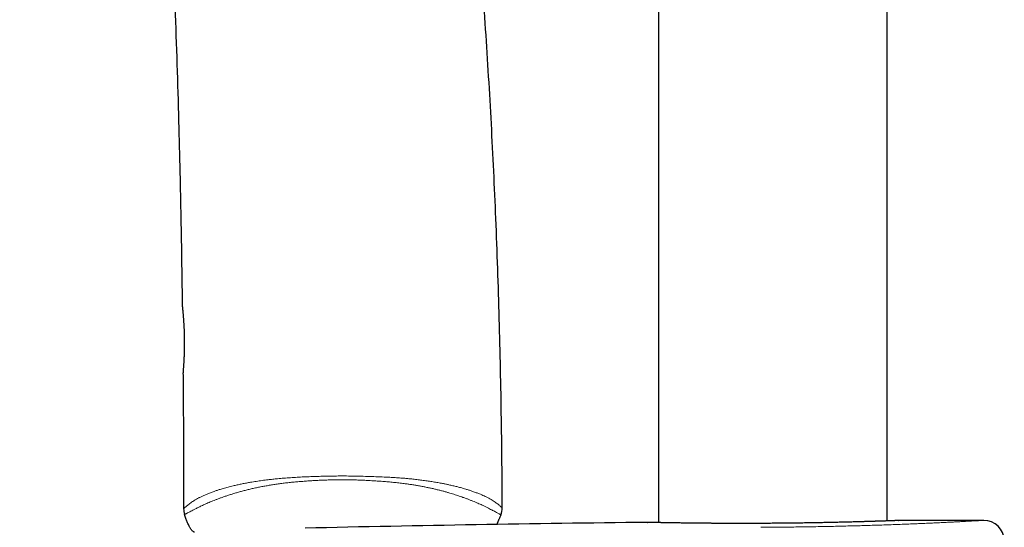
# Model space of a CAD drawing. Header units: millimetres. Extents: x 8 to 791, y 12 to 1717.
# Tile 148 of 256: x 86 to 163, y 1392 to 1431. Entities that reach past the tile are written whole.
import ezdxf

# ---------------------------------------------------------------- set-up
doc = ezdxf.new("R2010")
doc.units = ezdxf.units.MM

msp = doc.modelspace()

# ---------------------------------------------------------------- linework, layer by layer
at = {"color": 7, "linetype": 'Continuous', "lineweight": 30}
for p, q in [((135.704, 1684.945), (135.704, 1392.212)), ((153.504, 1392.343), (153.504, 1677.83)), ((123.153, 1392.139), (123.121, 1392.065)), ((134.824, 1392.23), (134.841, 1392.23)), ((154.363, 1392.373), (154.378, 1392.373))]:
    msp.add_line(p, q, dxfattribs=at)
for centre, radius, start, end in [((100.136, 1393.291), 1.4, 180.06531, 198.27362), ((122.134, 1393.357), 1.4, 337.54453, 0.18082), ((162.604, -1056.231), 2448.618, 90.65006, 91.273199), ((162.604, -1056.231), 2448.618, 90.037148, 90.192498), ((161.018, 1390.787), 1.6, 1.11087, 90.03715)]:
    msp.add_arc(centre, radius, start, end, dxfattribs=at)
for points, knots in [([(123.532, 1393.362), (123.528, 1394.365), (123.52, 1396.666), (123.476, 1400.267), (123.407, 1404.164), (123.311, 1408.064), (123.189, 1411.966), (123.045, 1415.794), (122.878, 1419.549), (122.692, 1423.231), (122.482, 1426.913), (122.248, 1430.595), (121.991, 1434.277), (121.71, 1437.958), (121.405, 1441.638), (121.076, 1445.317), (120.722, 1448.995), (120.347, 1452.649), (119.95, 1456.279), (119.531, 1459.885), (119.088, 1463.489), (118.609, 1467.185), (118.092, 1470.974), (117.533, 1474.855), (116.945, 1478.731), (116.329, 1482.603), (115.684, 1486.469), (115.023, 1490.257), (114.348, 1493.965), (113.66, 1497.595), (112.947, 1501.218), (112.207, 1504.836), (111.44, 1508.447), (110.648, 1512.052), (109.829, 1515.649), (108.983, 1519.239), (108.11, 1522.822), (107.215, 1526.375), (106.3, 1529.899), (105.363, 1533.394), (104.604, 1536.157), (104.149, 1537.753), (104.024, 1538.19)], [0, 0, 0, 0, 0.02053, 0.047102, 0.073695, 0.100306, 0.126934, 0.153579, 0.178714, 0.203861, 0.22902, 0.254189, 0.279366, 0.304552, 0.329745, 0.354944, 0.380149, 0.405358, 0.43012, 0.454885, 0.479652, 0.504421, 0.531168, 0.557915, 0.58466, 0.611404, 0.638145, 0.664881, 0.690087, 0.715287, 0.740482, 0.765672, 0.790856, 0.816032, 0.841202, 0.866364, 0.891519, 0.916665, 0.941353, 0.966034, 0.990705, 1, 1, 1, 1]), ([(85.973, 1529.801), (86.056, 1529.46), (86.392, 1528.084), (86.951, 1525.663), (87.651, 1522.54), (88.321, 1519.409), (88.966, 1516.271), (89.605, 1513.02), (90.235, 1509.658), (90.855, 1506.183), (91.446, 1502.701), (92.007, 1499.212), (92.54, 1495.717), (93.045, 1492.215), (93.524, 1488.708), (93.976, 1485.195), (94.403, 1481.677), (94.802, 1478.176), (95.175, 1474.692), (95.523, 1471.225), (95.849, 1467.754), (96.162, 1464.188), (96.46, 1460.526), (96.742, 1456.77), (97.001, 1453.011), (97.239, 1449.25), (97.456, 1445.488), (97.664, 1441.501), (97.86, 1437.29), (98.041, 1432.855), (98.198, 1428.421), (98.34, 1423.707), (98.464, 1418.715), (98.563, 1413.74), (98.607, 1410.523), (98.627, 1409.062)], [0, 0, 0, 0, 0.008646, 0.034944, 0.061254, 0.087575, 0.113909, 0.140256, 0.169254, 0.198268, 0.227299, 0.256347, 0.285411, 0.314492, 0.343589, 0.372701, 0.401827, 0.430968, 0.4596, 0.488244, 0.516897, 0.54556, 0.57652, 0.607488, 0.63846, 0.669434, 0.700409, 0.731382, 0.76788, 0.804368, 0.84084, 0.877294, 0.920658, 0.96398, 1, 1, 1, 1]), ([(98.629, 1409.062), (98.629, 1409.061), (98.629, 1409.059), (98.63, 1409.056), (98.63, 1409.053), (98.63, 1409.05), (98.63, 1409.049), (98.63, 1409.047), (98.631, 1409.043), (98.631, 1409.034), (98.633, 1409.015), (98.636, 1408.989), (98.639, 1408.957), (98.643, 1408.916), (98.647, 1408.878), (98.649, 1408.851), (98.65, 1408.842)], [0, 0, 0, 0, 0.00293, 0.008264, 0.013247, 0.020729, 0.036286, 0.06422, 0.126975, 0.257425, 0.397201, 0.532639, 0.666975, 0.80061, 0.933402, 1, 1, 1, 1]), ([(98.631, 1409.043), (98.631, 1409.043), (98.631, 1409.043), (98.631, 1409.037), (98.632, 1409.025), (98.634, 1409.005), (98.637, 1408.977), (98.641, 1408.941), (98.645, 1408.899), (98.65, 1408.849), (98.655, 1408.793), (98.661, 1408.73), (98.667, 1408.661), (98.674, 1408.585), (98.682, 1408.503), (98.689, 1408.416), (98.697, 1408.323), (98.705, 1408.224), (98.713, 1408.12), (98.721, 1408.012), (98.729, 1407.9), (98.737, 1407.783), (98.744, 1407.662), (98.751, 1407.538), (98.758, 1407.411), (98.764, 1407.282), (98.769, 1407.152), (98.773, 1407.02), (98.777, 1406.887), (98.78, 1406.752), (98.783, 1406.615), (98.785, 1406.476), (98.786, 1406.337), (98.786, 1406.198), (98.786, 1406.06), (98.785, 1405.923), (98.783, 1405.788), (98.781, 1405.656), (98.778, 1405.527), (98.775, 1405.402), (98.771, 1405.28), (98.766, 1405.161), (98.761, 1405.045), (98.756, 1404.932), (98.75, 1404.823), (98.744, 1404.718), (98.738, 1404.619), (98.733, 1404.525), (98.727, 1404.437), (98.721, 1404.354), (98.716, 1404.278), (98.711, 1404.207), (98.706, 1404.143), (98.702, 1404.086), (98.699, 1404.047), (98.697, 1404.02), (98.695, 1403.994), (98.692, 1403.962), (98.69, 1403.931), (98.688, 1403.908), (98.687, 1403.892), (98.686, 1403.885), (98.686, 1403.885), (98.686, 1403.884)], [0, 0, 0, 0, 0.00606, 0.017571, 0.033244, 0.050247, 0.067513, 0.084815, 0.102089, 0.119317, 0.136489, 0.153544, 0.170917, 0.188207, 0.205481, 0.222754, 0.240037, 0.257338, 0.274659, 0.291902, 0.3091, 0.326356, 0.343639, 0.36091, 0.378132, 0.39527, 0.412328, 0.429021, 0.445889, 0.462912, 0.480067, 0.497329, 0.514667, 0.532049, 0.549438, 0.566791, 0.584075, 0.60126, 0.61832, 0.635234, 0.652002, 0.668879, 0.686056, 0.703315, 0.720627, 0.737962, 0.755282, 0.772557, 0.789771, 0.807061, 0.824346, 0.841641, 0.858957, 0.876311, 0.893726, 0.898691, 0.907793, 0.92504, 0.942253, 0.959454, 0.976647, 0.993802, 1, 1, 1, 1]), ([(98.684, 1403.866), (98.687, 1403.552), (98.708, 1401.489), (98.727, 1397.963), (98.732, 1394.751), (98.735, 1393.289)], [0, 0, 0, 0, 0.089066, 0.585271, 1, 1, 1, 1]), ([(98.701, 1404.079), (98.701, 1404.071), (98.699, 1404.045), (98.696, 1404.008), (98.693, 1403.968), (98.69, 1403.937), (98.688, 1403.912), (98.687, 1403.894), (98.686, 1403.885), (98.686, 1403.883), (98.686, 1403.882), (98.686, 1403.881), (98.686, 1403.878), (98.686, 1403.874), (98.685, 1403.87), (98.685, 1403.867), (98.685, 1403.866)], [0, 0, 0, 0, 0.063466, 0.198836, 0.334701, 0.470857, 0.607133, 0.743485, 0.880415, 0.948361, 0.968593, 0.983708, 0.987366, 0.990551, 0.997674, 1, 1, 1, 1]), ([(99.577, 1391.475), (99.569, 1391.477), (99.543, 1391.484), (99.495, 1391.509), (99.436, 1391.551), (99.371, 1391.615), (99.306, 1391.697), (99.221, 1391.827), (99.122, 1392.014), (99.017, 1392.261), (98.91, 1392.545), (98.843, 1392.743), (98.807, 1392.852)], [0, 0, 0, 0, 0.015462, 0.049637, 0.098816, 0.149246, 0.219935, 0.291419, 0.437099, 0.612095, 0.787605, 1, 1, 1, 1]), ([(123.428, 1392.822), (123.404, 1392.762), (123.354, 1392.64), (123.306, 1392.517), (123.281, 1392.454)], [0, 0, 0, 0, 0.489625, 1, 1, 1, 1]), ([(123.154, 1392.139), (123.158, 1392.148), (123.165, 1392.166), (123.177, 1392.195), (123.187, 1392.221), (123.197, 1392.245), (123.205, 1392.266), (123.212, 1392.284), (123.218, 1392.298), (123.222, 1392.309), (123.226, 1392.319), (123.231, 1392.333), (123.238, 1392.35), (123.246, 1392.368), (123.255, 1392.389), (123.264, 1392.411), (123.274, 1392.434), (123.279, 1392.447), (123.282, 1392.454)], [0, 0, 0, 0, 0.13533, 0.248828, 0.340888, 0.396399, 0.441135, 0.476673, 0.491969, 0.506345, 0.520533, 0.535296, 0.56903, 0.61152, 0.664745, 0.754097, 0.865619, 1, 1, 1, 1]), ([(135.013, 1392.226), (134.997, 1392.226), (134.965, 1392.227), (134.926, 1392.228), (134.894, 1392.228), (134.869, 1392.229), (134.852, 1392.229), (134.843, 1392.23), (134.841, 1392.23), (134.841, 1392.23)], [0, 0, 0, 0, 0.146183, 0.292963, 0.439178, 0.584173, 0.729914, 0.876015, 1, 1, 1, 1]), ([(154.36, 1392.373), (154.36, 1392.373), (154.359, 1392.373), (154.354, 1392.373), (154.341, 1392.372), (154.321, 1392.372), (154.293, 1392.371), (154.257, 1392.369), (154.215, 1392.368), (154.165, 1392.366), (154.107, 1392.364), (154.042, 1392.361), (153.97, 1392.359), (153.891, 1392.356), (153.805, 1392.353), (153.712, 1392.35), (153.613, 1392.346), (153.506, 1392.343), (153.393, 1392.339), (153.273, 1392.335), (153.147, 1392.331), (153.014, 1392.326), (152.875, 1392.322), (152.73, 1392.317), (152.577, 1392.312), (152.419, 1392.307), (152.255, 1392.302), (152.086, 1392.297), (151.91, 1392.292), (151.729, 1392.286), (151.542, 1392.281), (151.35, 1392.276), (151.154, 1392.27), (150.953, 1392.265), (150.748, 1392.259), (150.537, 1392.254), (150.322, 1392.249), (150.101, 1392.243), (149.876, 1392.238), (149.647, 1392.233), (149.415, 1392.228), (149.18, 1392.222), (148.942, 1392.218), (148.701, 1392.213), (148.456, 1392.208), (148.208, 1392.203), (147.957, 1392.199), (147.704, 1392.194), (147.449, 1392.19), (147.191, 1392.186), (146.93, 1392.182), (146.667, 1392.179), (146.404, 1392.175), (146.14, 1392.172), (145.874, 1392.169), (145.608, 1392.166), (145.341, 1392.163), (145.073, 1392.161), (144.805, 1392.159), (144.536, 1392.157), (144.269, 1392.155), (144.001, 1392.153), (143.733, 1392.152), (143.465, 1392.151), (143.197, 1392.15), (142.931, 1392.149), (142.666, 1392.148), (142.405, 1392.148), (142.146, 1392.148), (141.888, 1392.148), (141.631, 1392.149), (141.376, 1392.149), (141.124, 1392.15), (140.874, 1392.151), (140.627, 1392.152), (140.382, 1392.153), (140.141, 1392.154), (139.904, 1392.156), (139.67, 1392.158), (139.441, 1392.159), (139.215, 1392.161), (138.994, 1392.163), (138.777, 1392.166), (138.564, 1392.168), (138.355, 1392.17), (138.151, 1392.173), (137.951, 1392.175), (137.758, 1392.178), (137.569, 1392.18), (137.385, 1392.183), (137.206, 1392.185), (137.032, 1392.188), (136.865, 1392.191), (136.705, 1392.193), (136.551, 1392.196), (136.402, 1392.199), (136.26, 1392.201), (136.123, 1392.204), (135.993, 1392.206), (135.869, 1392.208), (135.752, 1392.211), (135.641, 1392.213), (135.538, 1392.215), (135.442, 1392.217), (135.353, 1392.219), (135.27, 1392.22), (135.195, 1392.222), (135.127, 1392.223), (135.065, 1392.225), (135.03, 1392.225), (135.013, 1392.226)], [0, 0, 0, 0, 0.004935, 0.013056, 0.021881, 0.031189, 0.040493, 0.049746, 0.058992, 0.068326, 0.07767, 0.087023, 0.09638, 0.105733, 0.115077, 0.124406, 0.133707, 0.143009, 0.152337, 0.161644, 0.17094, 0.180235, 0.189538, 0.19886, 0.20821, 0.217589, 0.22688, 0.23619, 0.245526, 0.254876, 0.264227, 0.273566, 0.282881, 0.292161, 0.301427, 0.310708, 0.320035, 0.329393, 0.338765, 0.348131, 0.357473, 0.366774, 0.376019, 0.385281, 0.394605, 0.403908, 0.4132, 0.422493, 0.431794, 0.441113, 0.450462, 0.459821, 0.469123, 0.478419, 0.487712, 0.497004, 0.506299, 0.515598, 0.524903, 0.534218, 0.543507, 0.552768, 0.562083, 0.571433, 0.580799, 0.590159, 0.59949, 0.608772, 0.617994, 0.627241, 0.636559, 0.64588, 0.655203, 0.664527, 0.673854, 0.683183, 0.692513, 0.701824, 0.711151, 0.720452, 0.729737, 0.739016, 0.7483, 0.757597, 0.766916, 0.776269, 0.785598, 0.794876, 0.804198, 0.813548, 0.822912, 0.832272, 0.84161, 0.85091, 0.860167, 0.869438, 0.878749, 0.888094, 0.897459, 0.906832, 0.916196, 0.925537, 0.934844, 0.9441, 0.953448, 0.96277, 0.972075, 0.981375, 0.990681, 1, 1, 1, 1])]:
    msp.add_open_spline(points, degree=3, knots=knots, dxfattribs=at)
at = {"color": 8, "linetype": 'Continuous', "lineweight": 0}
for points, knots in [([(98.629, 1409.062), (98.629, 1409.063), (98.629, 1409.065), (98.63, 1409.049), (98.634, 1409.015), (98.639, 1408.963), (98.646, 1408.893), (98.655, 1408.805), (98.665, 1408.702), (98.676, 1408.583), (98.688, 1408.448), (98.699, 1408.311), (98.71, 1408.176), (98.72, 1408.044), (98.73, 1407.902), (98.74, 1407.747), (98.75, 1407.574), (98.76, 1407.383), (98.769, 1407.176), (98.777, 1406.961), (98.783, 1406.743), (98.787, 1406.524), (98.788, 1406.307), (98.788, 1406.088), (98.787, 1405.872), (98.783, 1405.662), (98.778, 1405.458), (98.771, 1405.26), (98.763, 1405.07), (98.755, 1404.891), (98.746, 1404.724), (98.736, 1404.567), (98.728, 1404.434), (98.72, 1404.324), (98.714, 1404.232), (98.707, 1404.147), (98.701, 1404.07), (98.695, 1403.993), (98.69, 1403.922), (98.688, 1403.895), (98.687, 1403.881)], [0, 0, 0, 0, 0.010759, 0.039007, 0.06637, 0.093972, 0.121767, 0.15001, 0.177392, 0.204964, 0.232752, 0.260988, 0.282026, 0.303149, 0.32576, 0.348478, 0.37225, 0.399639, 0.427223, 0.455111, 0.483416, 0.510656, 0.538092, 0.565831, 0.593984, 0.621201, 0.64861, 0.676242, 0.704328, 0.731677, 0.759217, 0.787051, 0.815288, 0.836395, 0.857588, 0.880272, 0.903063, 0.926909, 0.963233, 1, 1, 1, 1]), ([(98.687, 1403.881), (98.686, 1403.876), (98.686, 1403.867), (98.685, 1403.866), (98.685, 1403.866)], [0, 0, 0, 0, 0.530784, 1, 1, 1, 1]), ([(98.736, 1393.289), (98.738, 1393.291), (98.74, 1393.293), (98.763, 1393.314), (98.801, 1393.35), (98.858, 1393.402), (98.933, 1393.471), (99.03, 1393.554), (99.149, 1393.649), (99.282, 1393.746), (99.422, 1393.842), (99.564, 1393.934), (99.724, 1394.029), (99.902, 1394.128), (100.099, 1394.229), (100.317, 1394.331), (100.556, 1394.434), (100.817, 1394.537), (101.077, 1394.632), (101.33, 1394.719), (101.601, 1394.805), (101.918, 1394.898), (102.286, 1394.997), (102.644, 1395.085), (102.984, 1395.163), (103.297, 1395.229), (103.616, 1395.292), (103.975, 1395.356), (104.383, 1395.423), (104.841, 1395.489), (105.272, 1395.544), (105.671, 1395.589), (106.081, 1395.631), (106.542, 1395.671), (107.055, 1395.709), (107.574, 1395.741), (108.098, 1395.768), (108.626, 1395.79), (109.157, 1395.809), (109.691, 1395.824), (110.226, 1395.834), (110.8, 1395.84), (111.413, 1395.84), (112.065, 1395.832), (112.717, 1395.817), (113.369, 1395.797), (114.02, 1395.774), (114.596, 1395.748), (115.098, 1395.72), (115.526, 1395.691), (115.915, 1395.661), (116.264, 1395.629), (116.609, 1395.594), (116.983, 1395.551), (117.384, 1395.5), (117.777, 1395.446), (118.161, 1395.387), (118.534, 1395.324), (118.86, 1395.264), (119.142, 1395.207), (119.411, 1395.15), (119.697, 1395.084), (119.999, 1395.01), (120.265, 1394.941), (120.497, 1394.876), (120.714, 1394.812), (120.937, 1394.743), (121.189, 1394.66), (121.45, 1394.567), (121.713, 1394.466), (121.935, 1394.373), (122.122, 1394.288), (122.302, 1394.201), (122.487, 1394.105), (122.67, 1394), (122.833, 1393.9), (122.977, 1393.805), (123.104, 1393.717), (123.213, 1393.636), (123.304, 1393.563), (123.379, 1393.501), (123.438, 1393.449), (123.482, 1393.409), (123.513, 1393.382), (123.531, 1393.365), (123.533, 1393.363), (123.534, 1393.362)], [0, 0, 0, 0, 0.015372, 0.030743, 0.046177, 0.06161, 0.077125, 0.09264, 0.108231, 0.123821, 0.135632, 0.147446, 0.159256, 0.171158, 0.183065, 0.194966, 0.206991, 0.219022, 0.231045, 0.240218, 0.249391, 0.261751, 0.27412, 0.28648, 0.295856, 0.305232, 0.314214, 0.323197, 0.335284, 0.347379, 0.359467, 0.368607, 0.377748, 0.39029, 0.402839, 0.415384, 0.428016, 0.440652, 0.453285, 0.465979, 0.478675, 0.49137, 0.506797, 0.522224, 0.537708, 0.553192, 0.568755, 0.584318, 0.594752, 0.605188, 0.615622, 0.623418, 0.631214, 0.641566, 0.651922, 0.662273, 0.672555, 0.682841, 0.693122, 0.700323, 0.707525, 0.717188, 0.726857, 0.73652, 0.743818, 0.751116, 0.760118, 0.76912, 0.781228, 0.793345, 0.805455, 0.81461, 0.823766, 0.836898, 0.850068, 0.863238, 0.876441, 0.890087, 0.903739, 0.917386, 0.931118, 0.944853, 0.958585, 0.972389, 0.986196, 1, 1, 1, 1]), ([(123.428, 1392.822), (123.428, 1392.822), (123.428, 1392.822), (123.423, 1392.825), (123.397, 1392.839), (123.352, 1392.863), (123.287, 1392.898), (123.2, 1392.945), (123.089, 1393.004), (122.954, 1393.076), (122.802, 1393.155), (122.637, 1393.241), (122.464, 1393.331), (122.27, 1393.429), (122.078, 1393.523), (121.895, 1393.609), (121.727, 1393.685), (121.548, 1393.763), (121.358, 1393.843), (121.156, 1393.924), (120.943, 1394.008), (120.718, 1394.092), (120.498, 1394.172), (120.287, 1394.246), (120.087, 1394.313), (119.88, 1394.381), (119.666, 1394.448), (119.446, 1394.515), (119.219, 1394.581), (118.985, 1394.646), (118.74, 1394.711), (118.484, 1394.775), (118.216, 1394.838), (117.943, 1394.899), (117.664, 1394.957), (117.379, 1395.013), (117.091, 1395.066), (116.798, 1395.118), (116.501, 1395.166), (116.201, 1395.211), (115.863, 1395.257), (115.487, 1395.302), (115.071, 1395.347), (114.652, 1395.385), (114.228, 1395.419), (113.801, 1395.448), (113.372, 1395.475), (112.94, 1395.497), (112.507, 1395.517), (112.073, 1395.532), (111.637, 1395.542), (111.201, 1395.547), (110.778, 1395.546), (110.37, 1395.54), (109.977, 1395.53), (109.584, 1395.516), (109.191, 1395.498), (108.799, 1395.477), (108.407, 1395.452), (108.017, 1395.424), (107.628, 1395.393), (107.24, 1395.357), (106.855, 1395.317), (106.472, 1395.272), (106.102, 1395.223), (105.745, 1395.171), (105.401, 1395.116), (105.061, 1395.057), (104.726, 1394.994), (104.397, 1394.927), (104.074, 1394.856), (103.757, 1394.781), (103.449, 1394.703), (103.149, 1394.622), (102.857, 1394.539), (102.575, 1394.455), (102.302, 1394.369), (102.039, 1394.282), (101.786, 1394.195), (101.545, 1394.107), (101.318, 1394.022), (101.105, 1393.939), (100.905, 1393.859), (100.716, 1393.78), (100.536, 1393.703), (100.367, 1393.627), (100.208, 1393.553), (100.058, 1393.482), (99.918, 1393.414), (99.788, 1393.349), (99.666, 1393.287), (99.554, 1393.23), (99.424, 1393.163), (99.287, 1393.093), (99.152, 1393.024), (99.04, 1392.966), (98.952, 1392.921), (98.885, 1392.888), (98.839, 1392.866), (98.812, 1392.854), (98.807, 1392.852), (98.807, 1392.852), (98.807, 1392.852)], [0, 0, 0, 0, 0.000001, 0.015673, 0.031359, 0.04708, 0.06282, 0.07861, 0.094424, 0.110285, 0.126176, 0.139418, 0.152681, 0.165967, 0.179278, 0.188212, 0.197154, 0.206131, 0.215107, 0.224127, 0.233147, 0.242212, 0.25129, 0.258358, 0.265433, 0.272532, 0.279632, 0.28676, 0.293888, 0.301041, 0.308202, 0.315808, 0.323422, 0.331038, 0.338654, 0.346302, 0.35395, 0.361578, 0.369205, 0.37686, 0.384514, 0.394751, 0.404989, 0.415275, 0.425561, 0.435889, 0.446217, 0.456575, 0.466933, 0.477322, 0.48771, 0.498122, 0.508534, 0.517916, 0.527298, 0.536698, 0.546098, 0.555523, 0.564948, 0.574397, 0.583846, 0.593329, 0.602812, 0.612334, 0.621856, 0.630703, 0.639561, 0.648456, 0.657351, 0.666295, 0.67524, 0.684232, 0.693239, 0.702266, 0.711308, 0.720401, 0.729494, 0.738647, 0.7478, 0.757006, 0.766226, 0.775074, 0.783923, 0.792814, 0.801706, 0.810643, 0.81958, 0.828553, 0.837525, 0.846535, 0.855545, 0.864583, 0.873621, 0.88929, 0.904989, 0.920739, 0.936515, 0.952346, 0.968199, 0.984091, 0.999999, 1, 1, 1, 1]), ([(154.378, 1392.373), (154.374, 1392.373), (154.368, 1392.373), (154.32, 1392.371), (154.243, 1392.368), (154.136, 1392.365), (153.998, 1392.36), (153.832, 1392.354), (153.635, 1392.347), (153.41, 1392.339), (153.157, 1392.331), (152.877, 1392.321), (152.571, 1392.312), (152.241, 1392.301), (151.886, 1392.291), (151.508, 1392.28), (151.107, 1392.269), (150.686, 1392.258), (150.246, 1392.246), (149.789, 1392.236), (149.315, 1392.225), (148.826, 1392.215), (148.323, 1392.205), (147.808, 1392.196), (147.283, 1392.187), (146.751, 1392.179), (146.212, 1392.172), (145.667, 1392.166), (145.118, 1392.161), (144.567, 1392.156), (144.018, 1392.153), (143.471, 1392.15), (142.927, 1392.149), (142.389, 1392.148), (141.856, 1392.148), (141.332, 1392.149), (140.819, 1392.151), (140.319, 1392.153), (139.832, 1392.156), (139.36, 1392.16), (138.904, 1392.164), (138.466, 1392.169), (138.047, 1392.174), (137.65, 1392.179), (137.275, 1392.184), (136.923, 1392.19), (136.594, 1392.195), (136.29, 1392.2), (136.013, 1392.205), (135.763, 1392.21), (135.542, 1392.214), (135.35, 1392.218), (135.186, 1392.222), (135.051, 1392.225), (134.947, 1392.227), (134.875, 1392.229), (134.831, 1392.229), (134.826, 1392.23), (134.824, 1392.23)], [0, 0, 0, 0, 0.0178551, 0.0357664, 0.0537062, 0.071646, 0.0895573, 0.1074124, 0.1252617, 0.1431671, 0.1611011, 0.1790351, 0.1969404, 0.2147897, 0.2326377, 0.250542, 0.268475, 0.2864078, 0.304312, 0.32216, 0.3400071, 0.3579106, 0.3758428, 0.393775, 0.4116784, 0.4295254, 0.4473643, 0.4652596, 0.4831837, 0.5011077, 0.519003, 0.5368419, 0.5546746, 0.5725636, 0.5904814, 0.6083992, 0.6262884, 0.6441212, 0.6619602, 0.6798554, 0.6977793, 0.7157032, 0.7335986, 0.7514377, 0.7692911, 0.7872007, 0.805139, 0.8230773, 0.8409871, 0.8588406, 0.8767031, 0.8946217, 0.912569, 0.9305164, 0.9484351, 0.9662976, 0.9831488, 1, 1, 1, 1]), ([(143.673, 1391.848), (143.9, 1391.849), (144.354, 1391.852), (145.037, 1391.857), (145.718, 1391.864), (146.404, 1391.872), (147.094, 1391.881), (147.785, 1391.892), (148.471, 1391.905), (149.143, 1391.918), (149.8, 1391.933), (150.443, 1391.949), (151.075, 1391.965), (151.702, 1391.983), (152.322, 1392.002), (152.934, 1392.021), (153.531, 1392.041), (154.106, 1392.062), (154.659, 1392.082), (155.19, 1392.103), (155.702, 1392.124), (156.2, 1392.145), (156.682, 1392.166), (157.146, 1392.187), (157.587, 1392.207), (158.001, 1392.227), (158.388, 1392.246), (158.747, 1392.264), (159.081, 1392.281), (159.394, 1392.297), (159.683, 1392.313), (159.947, 1392.327), (160.183, 1392.34), (160.377, 1392.351), (160.534, 1392.359), (160.661, 1392.366), (160.769, 1392.373), (160.859, 1392.378), (160.929, 1392.382), (160.979, 1392.385), (161.011, 1392.386), (161.015, 1392.387), (161.017, 1392.387)], [0, 0, 0, 0, 0.025444, 0.05091, 0.076376, 0.10182, 0.12801, 0.154225, 0.18044, 0.20663, 0.232097, 0.257585, 0.283073, 0.308539, 0.334748, 0.360982, 0.387215, 0.413424, 0.438958, 0.464514, 0.49007, 0.515604, 0.541878, 0.568177, 0.594475, 0.620749, 0.646349, 0.671971, 0.697593, 0.723193, 0.749533, 0.775897, 0.802261, 0.828601, 0.849813, 0.871037, 0.892262, 0.913474, 0.935099, 0.956737, 0.978375, 1, 1, 1, 1])]:
    msp.add_open_spline(points, degree=3, knots=knots, dxfattribs=at)

doc.saveas('drawing.dxf')
